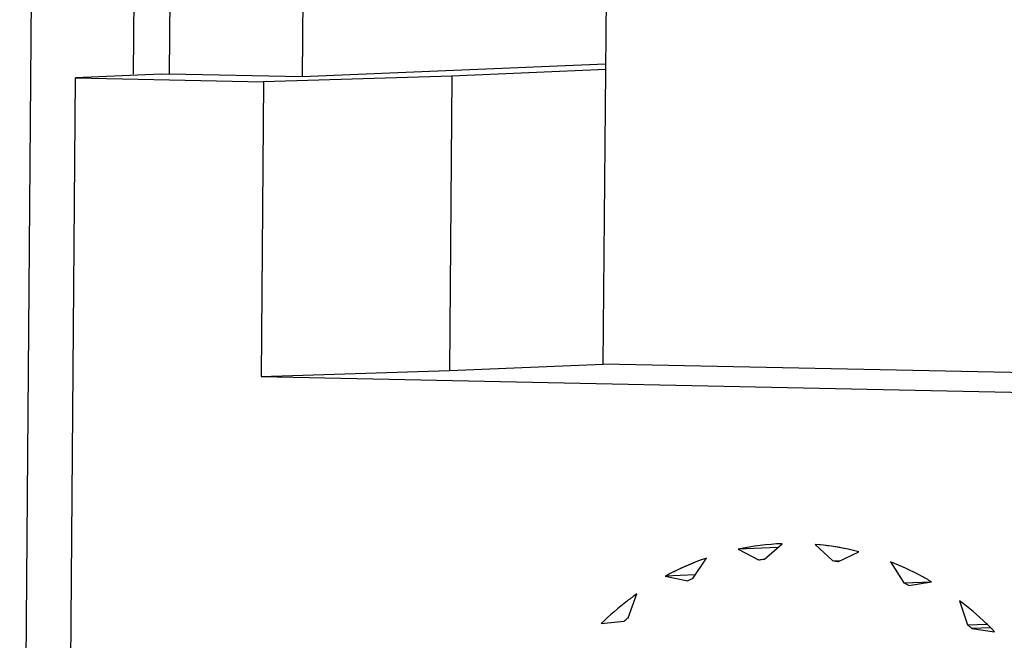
# Model space of a CAD drawing. Header units: millimetres. Extents: x 0 to 1750, y -1720 to 477.
# Tile 234 of 256: x 936.59 to 941.74, y -857.88 to -854.63. Entities that reach past the tile are written whole.
import ezdxf

# ---------------------------------------------------------------- set-up
doc = ezdxf.new("R2010")
doc.units = ezdxf.units.MM
doc.header["$LTSCALE"] = 92.51
for name, color, linetype in [('101300561_14DXF_CONTINUOUS_LINE', 7, 'CONTINUOUS'), ('101300561_DXF_CONTINUOUS_LINE', 7, 'CONTINUOUS'), ('DE-11-072043DXF_CONTINUOUS_LINE', 7, 'CONTINUOUS')]:
    doc.layers.add(name, color=color, linetype=linetype)

msp = doc.modelspace()

# ---------------------------------------------------------------- linework, layer by layer
at = {"layer": '101300561_14DXF_CONTINUOUS_LINE'}
for p, q in [((939.6457, -856.4329), (939.7287, -846.3776)), ((937.3918, -852.9478), (937.3756, -854.9148)), ((938.087, -852.9519), (938.0707, -854.9292)), ((938.0707, -854.9292), (939.6571, -854.8626)), ((937.3329, -854.9181), (937.3756, -854.9148)), ((937.3756, -854.9148), (938.0707, -854.9292)), ((939.6584, -854.8934), (938.8533, -854.9272)), ((936.831, -861.5546), (936.8856, -854.9369)), ((937.3329, -854.9181), (936.8856, -854.9369)), ((936.8856, -854.9369), (937.8694, -854.9573)), ((937.8694, -854.9573), (937.8567, -856.4968)), ((938.8533, -854.9272), (937.8694, -854.9573)), ((938.8533, -854.9272), (938.8406, -856.4667)), ((938.8406, -856.4667), (939.6457, -856.4329)), ((942.7765, -856.498), (939.6457, -856.4329)), ((937.8567, -856.4968), (938.8406, -856.4667)), ((937.8567, -856.4968), (942.7756, -856.5991)), ((940.4876, -857.4535), (940.5815, -857.371)), ((940.5815, -857.371), (940.5806, -857.371)), ((940.7528, -857.3746), (940.8453, -857.461)), ((940.5583, -857.3914), (940.3509, -857.4001)), ((940.3509, -857.4001), (940.4601, -857.457)), ((940.8728, -857.4656), (940.9828, -857.4132)), ((940.1137, -857.5533), (940.185, -857.4462)), ((940.8453, -857.461), (940.8861, -857.4593)), ((941.1479, -857.4663), (941.2175, -857.5763)), ((940.1262, -857.5345), (939.9696, -857.5411)), ((939.9696, -857.5411), (940.088, -857.5646)), ((941.2175, -857.5763), (941.3602, -857.5703)), ((941.243, -857.5887), (941.3616, -857.5701)), ((939.7765, -857.7581), (939.8205, -857.6338)), ((941.5092, -857.6689), (941.5511, -857.795)), ((939.6349, -857.788), (939.7544, -857.7765)), ((941.5511, -857.795), (941.652, -857.7908)), ((941.6718, -857.8102), (941.573, -857.8144)), ((941.573, -857.8144), (941.6922, -857.8308))]:
    msp.add_line(p, q, dxfattribs=at)
for centre, radius, start, end in [((940.6388, -858.7536), 1.3838, 92.4135, 102.0089), ((940.6393, -858.7669), 1.3221, 96.5916, 97.793), ((940.6374, -858.7813), 1.3366, 79.8579, 81.0507), ((940.6546, -858.8162), 1.3738, 113.1875, 114.3586), ((940.6126, -858.8542), 1.4139, 63.5224, 64.6714), ((940.7112, -858.9054), 1.4798, 129.1687, 130.2832), ((940.5443, -858.955), 1.536, 47.9562, 49.0434)]:
    msp.add_arc(centre, radius, start, end, dxfattribs=at)
for points, knots in [([(940.9828, -857.4132), (940.9639, -857.4084), (940.8881, -857.3908), (940.8109, -857.3794), (940.7528, -857.3746)], [0, 0, 0, 0, 0.250787, 1, 1, 1, 1]), ([(940.185, -857.4462), (940.1666, -857.4526), (940.0929, -857.4798), (940.0215, -857.513), (939.9696, -857.5411)], [0, 0, 0, 0, 0.249063, 1, 1, 1, 1]), ([(941.3616, -857.5701), (941.3445, -857.56), (941.2754, -857.5211), (941.2032, -857.4878), (941.1479, -857.4663)], [0, 0, 0, 0, 0.251443, 1, 1, 1, 1]), ([(939.8205, -857.6338), (939.8041, -857.6453), (939.7393, -857.693), (939.6783, -857.7458), (939.6349, -857.788)], [0, 0, 0, 0, 0.248581, 1, 1, 1, 1]), ([(941.6922, -857.8308), (941.6779, -857.8161), (941.62, -857.7587), (941.5579, -857.7057), (941.5092, -857.6689)], [0, 0, 0, 0, 0.251671, 1, 1, 1, 1])]:
    msp.add_open_spline(points, degree=3, knots=knots, dxfattribs=at)
at = {"layer": '101300561_DXF_CONTINUOUS_LINE'}
for p, q in [((939.6457, -856.4329), (939.7287, -846.3776)), ((937.3918, -852.9478), (937.3756, -854.9148)), ((938.087, -852.9519), (938.0707, -854.9292)), ((938.0707, -854.9292), (939.6571, -854.8626)), ((937.3329, -854.9181), (937.3756, -854.9148)), ((937.3756, -854.9148), (938.0707, -854.9292)), ((939.6584, -854.8934), (938.8533, -854.9272)), ((936.831, -861.5546), (936.8856, -854.9369)), ((937.3329, -854.9181), (936.8856, -854.9369)), ((936.8856, -854.9369), (937.8694, -854.9573)), ((937.8694, -854.9573), (937.8567, -856.4968)), ((938.8533, -854.9272), (937.8694, -854.9573)), ((938.8533, -854.9272), (938.8406, -856.4667)), ((938.8406, -856.4667), (939.6457, -856.4329)), ((942.7765, -856.498), (939.6457, -856.4329)), ((937.8567, -856.4968), (938.8406, -856.4667)), ((937.8567, -856.4968), (942.7756, -856.5991)), ((940.4876, -857.4535), (940.5815, -857.371)), ((940.7528, -857.3746), (940.8453, -857.461)), ((940.5583, -857.3914), (940.3509, -857.4001)), ((940.3509, -857.4001), (940.4601, -857.457)), ((940.8728, -857.4656), (940.9828, -857.4132)), ((940.1137, -857.5533), (940.185, -857.4462)), ((940.8453, -857.461), (940.8861, -857.4593)), ((941.1479, -857.4663), (941.2175, -857.5763)), ((940.1262, -857.5345), (939.9696, -857.5411)), ((939.9696, -857.5411), (940.088, -857.5646)), ((941.2175, -857.5763), (941.3617, -857.5702)), ((941.243, -857.5887), (941.3616, -857.5701)), ((939.7765, -857.7581), (939.8205, -857.6338)), ((941.5092, -857.6689), (941.5511, -857.795)), ((939.6349, -857.788), (939.7544, -857.7765)), ((941.5511, -857.795), (941.652, -857.7908)), ((941.6718, -857.8102), (941.573, -857.8144)), ((941.573, -857.8144), (941.6922, -857.8308))]:
    msp.add_line(p, q, dxfattribs=at)
for centre, radius, start, end in [((940.6391, -858.7554), 1.3856, 92.3819, 102.0026), ((940.6363, -858.7703), 1.4006, 75.6783, 85.2303), ((940.6393, -858.7669), 1.3221, 96.5916, 97.793), ((940.6374, -858.7813), 1.3366, 79.8579, 81.0507), ((940.6546, -858.8162), 1.3738, 113.1875, 114.3586), ((940.6126, -858.8542), 1.4139, 63.5224, 64.6714), ((940.7112, -858.9054), 1.4798, 129.1687, 130.2832), ((940.5443, -858.955), 1.536, 47.9562, 49.0434)]:
    msp.add_arc(centre, radius, start, end, dxfattribs=at)
for points, knots in [([(940.185, -857.4462), (940.1295, -857.4654), (940.0568, -857.4957), (939.987, -857.5317), (939.9696, -857.5411)], [0, 0, 0, 0, 0.748792, 1, 1, 1, 1]), ([(941.3616, -857.5701), (941.3445, -857.56), (941.2754, -857.5211), (941.2032, -857.4878), (941.1479, -857.4663)], [0, 0, 0, 0, 0.251443, 1, 1, 1, 1]), ([(939.8205, -857.6338), (939.8041, -857.6453), (939.7393, -857.693), (939.6783, -857.7458), (939.6349, -857.788)], [0, 0, 0, 0, 0.248581, 1, 1, 1, 1]), ([(941.6922, -857.8308), (941.6779, -857.8161), (941.62, -857.7587), (941.5579, -857.7057), (941.5092, -857.6689)], [0, 0, 0, 0, 0.251671, 1, 1, 1, 1])]:
    msp.add_open_spline(points, degree=3, knots=knots, dxfattribs=at)
at = {"layer": 'DE-11-072043DXF_CONTINUOUS_LINE'}
for p, q in [((936.6624, -853.5004), (936.5936, -861.8475)), ((937.1991, -853.4778), (937.1873, -854.9169))]:
    msp.add_line(p, q, dxfattribs=at)

doc.saveas('drawing.dxf')
